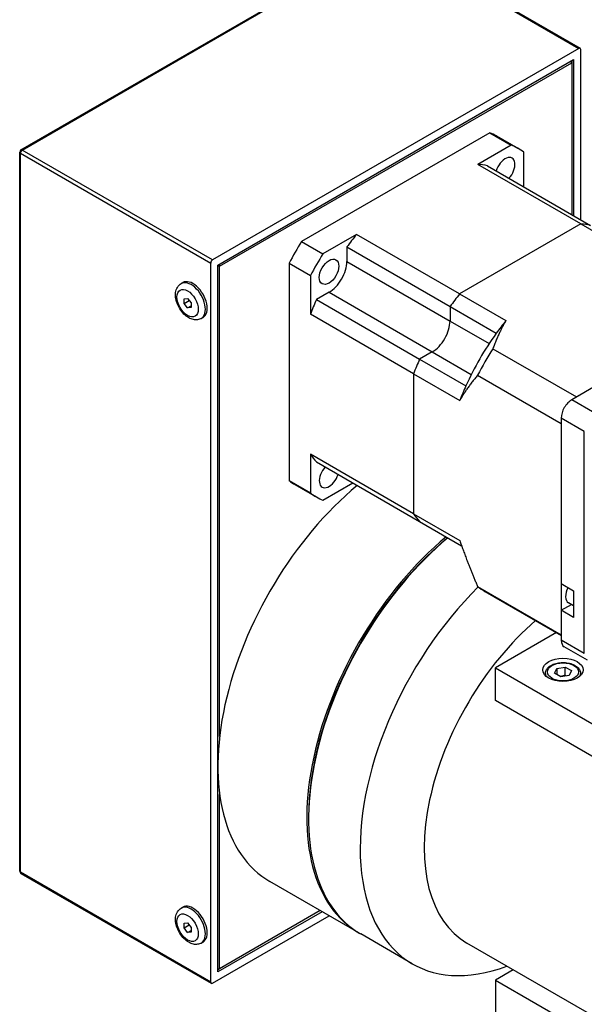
# Model space of a CAD drawing. Extents: x 0 to 1191, y -35 to 841.
# Tile 7 of 11: x 917 to 973, y 692 to 790. Entities that reach past the tile are written whole.
import ezdxf

# ---------------------------------------------------------------- set-up
doc = ezdxf.new("R2010")
doc.units = 0
doc.header["$LTSCALE"] = 25.4
doc.layers.get('0').update_dxf_attribs({"linetype": 'CONTINUOUS'})

msp = doc.modelspace()

# ---------------------------------------------------------------- linework, layer by layer
for p, q in [((916.9966047, 777.23345), (953.4126039, 798.258237)), ((917.1216047, 777.2210678), (953.5376039, 798.2458548)), ((953.5376039, 798.2458548), (972.4527103, 787.325213)), ((953.6626039, 798.258237), (972.5777103, 787.3375952)), ((972.4527103, 787.325213), (936.0367111, 766.3004261)), ((972.629487, 770.2961911), (972.629487, 787.2231509)), ((936.5670412, 765.7901157), (971.9223802, 786.2025302)), ((936.7438179, 765.6880536), (971.7456036, 785.896344)), ((971.7456036, 785.896344), (971.6572152, 786.0494371)), ((971.7456036, 786.1004681), (971.7456036, 785.896344)), ((971.7456036, 785.896344), (971.7456036, 770.8065015)), ((971.9223802, 786.2025302), (971.9223802, 770.7044394)), ((963.5988542, 778.9474505), (944.8905673, 768.146216)), ((963.5988542, 778.9474505), (965.7201745, 777.7227056)), ((965.7201745, 777.7227056), (962.389423, 775.7996953)), ((964.2447107, 778.6198926), (966.3660311, 777.3951477)), ((916.8716047, 705.5734928), (916.8716047, 777.0169437)), ((916.944828, 776.9148816), (935.8599344, 765.9942398)), ((916.944828, 705.4714308), (916.944828, 776.9148816)), ((936.0367111, 766.3004261), (917.1216047, 777.2210678)), ((966.9726328, 773.5621775), (966.9726328, 776.9995985)), ((972.6424713, 769.8800951), (962.389423, 775.7996953)), ((963.3487105, 775.65445), (973.6017589, 769.7348497)), ((972.6424713, 769.8800951), (960.5956875, 762.9248812)), ((972.6424713, 769.8800951), (977.2386654, 767.2264812)), ((944.8905673, 768.146216), (947.0118876, 766.9214711)), ((950.3426392, 768.8444814), (947.0118876, 766.9214711)), ((960.5956875, 762.9248812), (950.3426392, 768.8444814)), ((949.3833516, 767.5915462), (949.3833516, 766.1473329)), ((949.3833516, 767.5915462), (959.6363999, 761.671946)), ((935.8599344, 694.550789), (935.8599344, 765.9942398)), ((949.3833516, 766.1473329), (959.6363999, 760.2277327)), ((936.5670412, 695.5714097), (936.5670412, 765.7901157)), ((936.7438179, 765.6880536), (936.5670412, 765.6880536)), ((936.6554295, 765.8411467), (936.7438179, 765.6880536)), ((936.7438179, 718.9654117), (936.7438179, 765.6880536)), ((943.638109, 765.9768946), (945.7594293, 764.7521498)), ((943.638109, 765.9768946), (943.638109, 744.3744256)), ((932.9153908, 763.949994), (933.0921675, 764.052056)), ((945.7594293, 764.7521498), (945.7594293, 760.9061291)), ((947.6155846, 763.0854708), (946.3648593, 762.3633641)), ((947.6155846, 763.0854708), (957.868633, 757.1658706)), ((990.3762163, 763.1763734), (972.2068739, 752.6862988)), ((933.208284, 762.4536454), (933.5618374, 762.4852235)), ((933.208284, 761.9822409), (933.208284, 762.4536454)), ((933.208284, 761.9822409), (933.7259221, 762.2810994)), ((933.5618374, 762.4852235), (933.9153908, 762.0453971)), ((946.3648593, 762.3633641), (956.6179076, 756.4437639)), ((960.5956875, 762.9248812), (965.1918816, 760.2712673)), ((933.5618374, 761.5424145), (933.208284, 761.9822409)), ((933.5618374, 761.5424145), (933.9153908, 761.7465386)), ((933.9153908, 761.5739926), (933.5618374, 761.5424145)), ((933.9153908, 762.0453971), (933.9153908, 761.5739926)), ((959.6363999, 761.671946), (959.6363999, 760.2277327)), ((959.6363999, 761.671946), (964.232594, 759.0183321)), ((934.9153908, 760.4858923), (935.0921675, 760.5879544)), ((956.0124777, 754.9865289), (945.7594293, 760.9061291)), ((959.6363999, 760.2277327), (963.5195663, 757.9857856)), ((963.8983693, 757.4832162), (972.2068739, 752.6862988)), ((957.868633, 757.1658706), (956.6179076, 756.4437639)), ((956.6179076, 756.4437639), (961.2141017, 753.79015)), ((957.868633, 757.1658706), (961.7517994, 754.9239234)), ((956.0124777, 754.9865289), (960.6086717, 752.332915)), ((956.0124777, 754.9865289), (956.0124777, 741.0761012)), ((962.3764387, 754.8471551), (970.6849434, 750.0502377)), ((974.3088656, 753.8998842), (971.7456036, 752.4199842)), ((974.0437006, 751.0931772), (971.7456036, 752.4199842)), ((972.9830404, 749.2560599), (970.6849434, 750.5828669)), ((970.6849434, 750.5828669), (970.6849434, 734.1508732)), ((970.6849434, 750.0502377), (970.6849434, 729.0700884)), ((972.9830404, 727.2106522), (972.9830404, 749.2560599)), ((945.7594293, 746.9957014), (945.7594293, 743.1496808)), ((956.0124777, 741.0761012), (945.7594293, 746.9957014)), ((946.3648593, 746.2375566), (956.6179076, 740.3179564)), ((943.638109, 744.3744256), (945.7594293, 743.1496808)), ((944.2447107, 743.9788764), (946.3660311, 742.7541315)), ((947.0118876, 742.4265737), (949.9887815, 744.1452842)), ((956.0124777, 741.0761012), (960.6086717, 738.4224873)), ((956.6179076, 740.3179564), (960.7872388, 737.9107919)), ((962.3764387, 733.8670058), (970.6849434, 729.0700884)), ((970.6849434, 734.1508732), (971.9223802, 733.4364387)), ((963.1080404, 733.3768031), (970.6849434, 729.0022761)), ((971.9223802, 733.4364387), (971.9223802, 730.7828248)), ((970.6849434, 731.4972593), (971.6964288, 732.0812406)), ((971.9223802, 731.9507875), (971.4116569, 732.2456537)), ((971.9223802, 730.7828248), (970.6849434, 731.4972593)), ((970.6849434, 731.4972593), (970.6849434, 728.5374592)), ((970.2036032, 729.280178), (964.1442057, 725.7817832)), ((972.9830404, 727.2106522), (970.6849434, 728.5374592)), ((973.2937006, 726.5239866), (970.9956036, 727.8507935)), ((964.1442057, 722.5157969), (964.1442057, 725.7817832)), ((964.1442057, 725.7817832), (1094.9589602, 650.2558495)), ((969.1117201, 725.2102356), (969.1117201, 725.0186421)), ((970.0252038, 725.2441254), (970.2493476, 725.7270883)), ((970.6375762, 724.890572), (970.0252038, 725.2441254)), ((970.2493476, 725.7270883), (971.0858639, 725.8564978)), ((970.2493476, 725.7270883), (970.2493476, 725.1147159)), ((971.4740925, 725.0199815), (970.6375762, 724.890572)), ((971.0858639, 725.0400013), (971.0858639, 725.8564978)), ((971.0858639, 725.8564978), (971.6982364, 725.5029445)), ((971.6982364, 725.5029445), (971.4740925, 725.0199815)), ((972.6117201, 725.2102356), (972.6117201, 725.0186421)), ((1094.9589602, 646.9898632), (964.1442057, 722.5157969)), ((936.7438179, 695.8775959), (936.7438179, 713.2063609)), ((945.5826526, 710.9827827), (945.5826526, 710.7786585)), ((935.8599344, 694.550789), (916.944828, 705.4714308)), ((916.9966047, 705.3569865), (935.9117111, 694.4363447)), ((950.5835455, 699.4362928), (941.7447107, 704.5393964)), ((932.9153908, 701.8962538), (933.0921675, 701.9983159)), ((946.9223802, 701.5500675), (936.5670412, 695.5714097)), ((946.7456036, 701.6521296), (936.7438179, 695.8775959)), ((936.0367111, 694.4487269), (947.629487, 701.1418192)), ((933.208284, 700.3999053), (933.5618374, 700.4314834)), ((933.208284, 699.9285007), (933.208284, 700.3999053)), ((933.208284, 699.9285007), (933.7259221, 700.2273592)), ((933.5618374, 699.4886743), (933.208284, 699.9285007)), ((933.5618374, 700.4314834), (933.9153908, 699.991657)), ((933.5618374, 699.4886743), (933.9153908, 699.6927985)), ((933.9153908, 699.5202524), (933.5618374, 699.4886743)), ((933.9153908, 699.991657), (933.9153908, 699.5202524)), ((934.9153908, 698.4321522), (935.0921675, 698.5342143)), ((955.8868463, 696.3744306), (950.7603222, 699.3342307)), ((1103.6210182, 616.2762191), (961.3188269, 698.4344276)), ((936.7438179, 695.8775959), (936.5670412, 695.7755339)), ((936.5670412, 695.8775959), (936.7438179, 695.8775959)), ((965.9180693, 695.7790538), (964.1442057, 694.7549131)), ((964.1442057, 694.7549131), (964.1442057, 691.4889268)), ((964.1442057, 694.7549131), (1094.9589602, 619.2289794))]:
    msp.add_line(p, q)
for centre, start, end in [((917.1216047, 777.0169437), 120, 180), ((917.1216047, 705.5734928), 180, 240)]:
    msp.add_arc(centre, 0.25, start, end)
for centre, major_axis, start_param, end_param in [((972.4527103, 787.1210889), (0.125, 0.2165064), 5.4977871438, 7.0685834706), ((954.2447107, 761.2993845), (10, 17.3205081), 0, 0.0626639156), ((956.3660311, 760.0746396), (10, 17.3205081), 6.2205213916, 6.3458492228), ((917.1216047, 777.0169437), (-0.25, 0), 0, 0.7853981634), ((917.1216047, 777.0169437), (0.125, 0.2165064), 0.7853981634, 2.3561944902), ((917.1216047, 777.0169437), (-0.125, 0.2165064), 5.4977871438, 6.2831853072), ((956.3660311, 760.0746396), (8.625, 14.9389382), 0.1758905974, 0.2689230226), ((965.1160311, 775.2300842), (0.6875, 1.1907849), 4.3275812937, 8.2387893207), ((966.6190794, 754.1550394), (8.625, 14.9389382), 0.1758905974, 0.2689230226), ((954.2447107, 761.2993845), (-10, -17.3205081), 4.6497250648, 4.775052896), ((956.3660311, 760.0746396), (-8.625, -14.9389382), 4.4434659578, 4.536498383), ((936.0367111, 766.0963019), (0.125, 0.2165064), 0.7853981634, 2.3561944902), ((956.3660311, 760.0746396), (-10, -17.3205081), 4.6497250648, 4.775052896), ((947.6155846, 765.1267122), (-1.25, -2.1650635), 0.7853981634, 2.3561944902), ((933.9153908, 762.2179431), (1, -1.7320508), 0, 3.1415926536), ((934.0921675, 762.3200052), (-1, 1.7320508), 3.1415926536, 6.2831853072), ((956.3660311, 760.0746396), (-8.625, -14.9389382), 4.8882795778, 4.9813120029), ((966.6190794, 754.1550394), (8.625, 14.9389382), 1.3018733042, 1.3949057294), ((957.868633, 759.207112), (-1.25, -2.1650635), 0.7853981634, 2.3561944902), ((971.2152735, 751.5014255), (-8.625, -14.9389382), 4.4434659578, 4.536498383), ((971.2152735, 751.5014255), (-8.625, -14.9389382), 4.536498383, 4.8882795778), ((972.9830404, 750.4808048), (-9.875, -17.1040017), 4.6352527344, 4.7895252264), ((966.6190794, 754.1550394), (8.625, 14.9389382), 1.7466869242, 1.8397193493), ((971.2152735, 751.5014255), (-8.625, -14.9389382), 4.8882795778, 4.9813120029), ((971.7456036, 751.1952393), (-0.75, -1.2990381), 3.926990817, 5.4977871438), ((956.3660311, 760.0746396), (-8.625, -14.9389382), 6.0142622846, 6.1072947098), ((947.6160311, 744.9191951), (-0.6875, -1.1907849), 4.3275812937, 8.2387893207), ((954.2447107, 726.1900315), (-12.5, -21.6506351), 4.1456667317, 6.2831853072), ((954.2447107, 761.2993845), (-10, -17.3205081), 6.2205213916, 6.2831853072), ((956.3660311, 760.0746396), (-10, -17.3205081), 6.2205213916, 6.3458492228), ((966.6190794, 754.1550394), (-8.625, -14.9389382), 6.0142622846, 6.1072947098), ((963.0835455, 721.0869279), (-12.5, -21.6506351), 4.1456667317, 6.2902564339), ((963.2603222, 720.9848658), (-12.5, -21.6506351), 4.1456667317, 6.2831853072), ((963.0835455, 721.0869279), (-12.375, -21.4341287), 4.1392256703, 5.4977871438), ((968.3868463, 718.0250657), (-12.5, -21.6506351), 4.2699410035, 6.8925706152), ((972.9830404, 750.4808048), (-9.875, -17.1040017), 6.2060490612, 6.2831853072), ((972.0991569, 733.4364387), (-0.6875, -1.1907849), 4.7767157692, 6.2831853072), ((971.5688269, 716.1879484), (-10.25, -17.7535208), 4.1657897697, 6.2831853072), ((971.7456036, 729.1498316), (-0.75, -1.2990381), 5.4977871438, 6.2831853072), ((970.8617201, 725.2102356), (-1.75, 0), 0, 0.2414073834), ((970.8617201, 725.2102356), (1.75, 0), 6.0417779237, 6.2831853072), ((917.1216047, 705.5734928), (-0.25, 0), 0, 0.7853981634), ((917.1216047, 705.5734928), (-0.125, -0.2165064), 5.4977871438, 6.2831853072), ((933.9153908, 700.164203), (1, -1.7320508), 0, 3.1415926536), ((934.0921675, 700.2662651), (-1, 1.7320508), 3.1415926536, 6.2831853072), ((936.0367111, 694.6528511), (-0.125, -0.2165064), 5.4977871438, 7.0685834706)]:
    msp.add_ellipse(centre, major_axis=major_axis, ratio=0.5773502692, start_param=start_param, end_param=end_param)
for centre, major_axis in [((947.6160311, 765.1264545), (0.6875, 1.1907849)), ((933.5618374, 762.013819), (0.75, -1.2990381)), ((970.8617201, 725.5776591), (2, 0)), ((970.8617201, 725.3735349), (1.55, 0)), ((933.5618374, 699.9600789), (0.75, -1.2990381))]:
    msp.add_ellipse(centre, major_axis=major_axis, ratio=0.5773502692)
for points, knots in [([(934.9153908, 760.4858923), (934.8022537, 760.4205726), (934.6763961, 760.3784328), (934.4108182, 760.3398762), (934.2714797, 760.3474629), (933.9730763, 760.4091705), (933.8164243, 760.4733985), (933.4971038, 760.6568767), (933.3371346, 760.7839019), (933.0431551, 761.0798977), (932.9095815, 761.2494584), (932.6810123, 761.6120144), (932.5856381, 761.8046126), (932.4399104, 762.200248), (932.3897242, 762.4032252), (932.3450376, 762.8072053), (932.3506409, 763.0085668), (932.4341485, 763.3761148), (932.5059795, 763.5452725), (932.6994365, 763.7937001), (932.8003004, 763.8835465), (932.9153908, 763.949994)], [5.4977871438, 5.4977871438, 5.4977871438, 5.4977871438, 5.7240613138, 5.7240613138, 5.9726549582, 5.9726549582, 6.2807942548, 6.2807942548, 6.6392925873, 6.6392925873, 7.0012713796, 7.0012713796, 7.3586938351, 7.3586938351, 7.7183768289, 7.7183768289, 8.0818794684, 8.0818794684, 8.409199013, 8.409199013, 8.6393797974, 8.6393797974, 8.6393797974, 8.6393797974]), ([(969.1117201, 725.2102356), (969.1117201, 725.3194062), (969.1372909, 725.4281081), (969.235408, 725.6378043), (969.3112935, 725.7373929), (969.5115709, 725.9252413), (969.6414365, 726.0104746), (969.9390097, 726.1525797), (970.108062, 726.2082743), (970.4639335, 726.2836128), (970.6505603, 726.3034651), (971.0237579, 726.3065829), (971.2102475, 726.2900277), (971.5669543, 726.2215866), (971.7370492, 726.1696129), (972.0452613, 726.0322005), (972.1832325, 725.946564), (972.4072048, 725.746442), (972.4949016, 725.632237), (972.5899369, 725.411692), (972.6117201, 725.3111272), (972.6117201, 725.2102356)], [0.7853981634, 0.7853981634, 0.7853981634, 0.7853981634, 1.0492433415, 1.0492433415, 1.3371734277, 1.3371734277, 1.6651252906, 1.6651252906, 2.0047401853, 2.0047401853, 2.3417254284, 2.3417254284, 2.6770391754, 2.6770391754, 3.0137607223, 3.0137607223, 3.3533212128, 3.3533212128, 3.683154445, 3.683154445, 3.926990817, 3.926990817, 3.926990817, 3.926990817]), ([(934.9153908, 698.4321522), (934.8022537, 698.3668325), (934.6763961, 698.3246927), (934.4108182, 698.286136), (934.2714797, 698.2937228), (933.9730763, 698.3554304), (933.8164243, 698.4196584), (933.4971038, 698.6031366), (933.3371346, 698.7301618), (933.0431551, 699.0261576), (932.9095815, 699.1957182), (932.6810123, 699.5582742), (932.5856381, 699.7508724), (932.4399104, 700.1465078), (932.3897242, 700.349485), (932.3450376, 700.7534651), (932.3506409, 700.9548266), (932.4341485, 701.3223747), (932.5059795, 701.4915324), (932.6994365, 701.73996), (932.8003004, 701.8298063), (932.9153908, 701.8962538)], [5.4977871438, 5.4977871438, 5.4977871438, 5.4977871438, 5.7240613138, 5.7240613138, 5.9726549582, 5.9726549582, 6.2807942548, 6.2807942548, 6.6392925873, 6.6392925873, 7.0012713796, 7.0012713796, 7.3586938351, 7.3586938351, 7.7183768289, 7.7183768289, 8.0818794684, 8.0818794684, 8.409199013, 8.409199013, 8.6393797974, 8.6393797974, 8.6393797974, 8.6393797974])]:
    msp.add_open_spline(points, degree=3, knots=knots)
for points, weights in [([(965.1918816, 760.2712673), (964.4694497, 759.0403541), (963.8983693, 757.4832162)], [1.45736434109, 1.41367336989, 1.35251798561]), ([(962.3764387, 754.8471551), (961.3134579, 753.574016), (960.6086717, 752.332915)], [1.35251798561, 1.41367336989, 1.45736434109]), ([(960.6086717, 738.4224873), (961.3134579, 736.3675694), (962.3764387, 733.8670058)], [1.45736434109, 1.41367336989, 1.35251798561]), ([(971.0858639, 725.0400013), (970.8264585, 724.9365718), (970.6008552, 724.9117729)], [1, 1.09062147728, 1.07507328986]), ([(971.1634848, 724.9719304), (971.1258122, 725.003621), (971.0858639, 725.0400013)], [1.03148954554, 1.01779072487, 1])]:
    msp.add_rational_spline(points, weights, degree=2)

doc.saveas('drawing.dxf')
